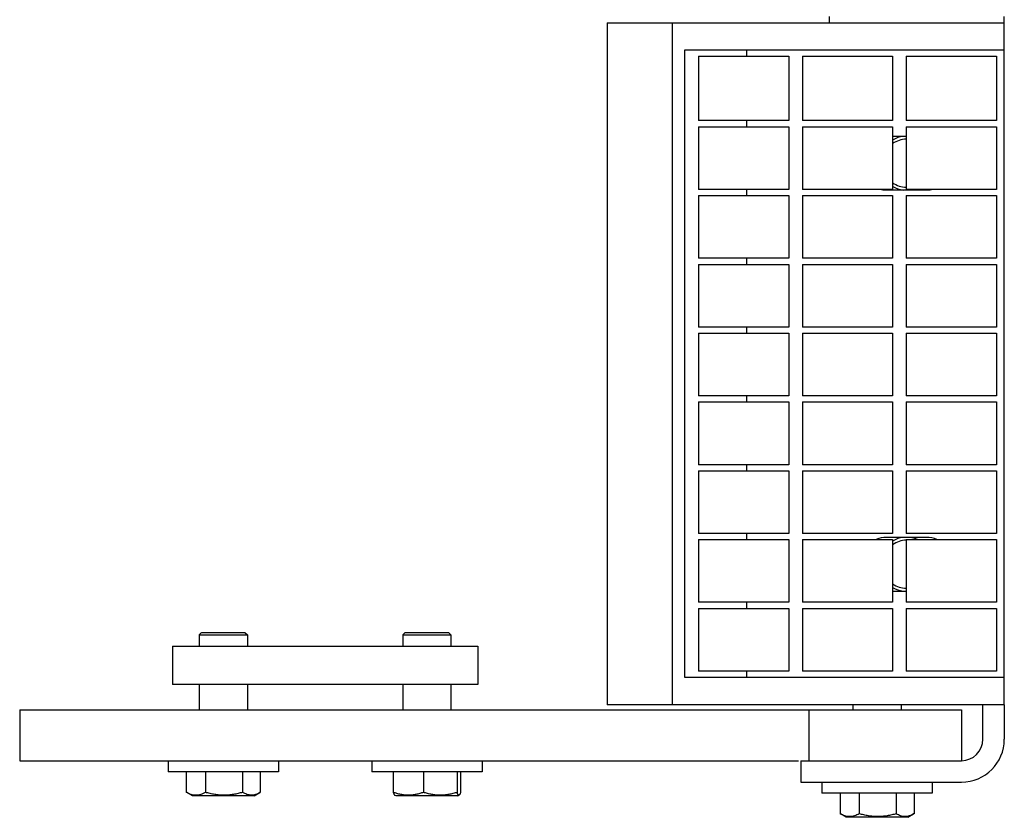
# Model space of a CAD drawing. Header units: inches. Extents: x 0 to 110, y 0 to 85.
# Tile 2 of 7: x 28.57 to 33.4, y 55.47 to 59.39. Entities that reach past the tile are written whole.
import ezdxf

# ---------------------------------------------------------------- set-up
doc = ezdxf.new("R2010")
doc.units = ezdxf.units.IN
doc.header["$LTSCALE"] = 6.05
doc.header["$MEASUREMENT"] = 0
for name, color, linetype in [('518353_WW_518353_20_BL4', 7, 'CONTINUOUS'), ('520309_BL0', 7, 'CONTINUOUS'), ('532387_BL3', 7, 'CONTINUOUS'), ('807_1829_10_1_SOLID1_BL25', 7, 'CONTINUOUS'), ('807_1829_11_1_SOLID1_BL18', 7, 'CONTINUOUS'), ('807_1829_12_1_SOLID1_BL16', 7, 'CONTINUOUS'), ('807_1829_13_1_SOLID1_BL26', 7, 'CONTINUOUS'), ('807_1829_14_1_SOLID1_BL24', 7, 'CONTINUOUS'), ('807_1829_15_1_SOLID1_BL34', 7, 'CONTINUOUS'), ('807_1829_16_1_SOLID1_BL13', 7, 'CONTINUOUS'), ('807_1829_17_1_SOLID1_BL29', 7, 'CONTINUOUS'), ('807_1829_18_1_SOLID1_BL38', 7, 'CONTINUOUS'), ('807_1829_19_1_SOLID1_BL35', 7, 'CONTINUOUS'), ('807_1829_1_1_SOLID1_BL20', 7, 'CONTINUOUS'), ('807_1829_1_SOLID1_BL17', 7, 'CONTINUOUS'), ('807_1829_20_1_SOLID1_BL21', 7, 'CONTINUOUS'), ('807_1829_21_1_SOLID1_BL32', 7, 'CONTINUOUS'), ('807_1829_23_1_SOLID1_BL14', 7, 'CONTINUOUS'), ('807_1829_24_1_SOLID1_BL31', 7, 'CONTINUOUS'), ('807_1829_25_1_SOLID1_BL22', 7, 'CONTINUOUS'), ('807_1829_26_1_SOLID1_BL15', 7, 'CONTINUOUS'), ('807_1829_27_1_SOLID1_BL33', 7, 'CONTINUOUS'), ('807_1829_2_1_SOLID1_BL19', 7, 'CONTINUOUS'), ('807_1829_3_1_SOLID1_BL27', 7, 'CONTINUOUS'), ('807_1829_4_1_SOLID1_BL12', 7, 'CONTINUOUS'), ('807_1829_5_1_SOLID1_BL30', 7, 'CONTINUOUS'), ('807_1829_6_1_SOLID1_BL11', 7, 'CONTINUOUS'), ('807_1829_7_1_SOLID1_BL37', 7, 'CONTINUOUS'), ('807_1829_8_1_SOLID1_BL36', 7, 'CONTINUOUS'), ('807_1829_9_1_SOLID1_BL28', 7, 'CONTINUOUS'), ('960616MSSF_BL1', 7, 'CONTINUOUS'), ('960616MSSF_BL2', 7, 'CONTINUOUS'), ('960616MSSF_BL6', 7, 'CONTINUOUS'), ('CUT_EXTRUDE1_1__BL8', 7, 'CONTINUOUS'), ('CUT_EXTRUDE1_2__BL182', 7, 'CONTINUOUS'), ('CUT_EXTRUDE1_3__BL7', 7, 'CONTINUOUS')]:
    doc.layers.add(name, color=color, linetype=linetype)

# ---------------------------------------------------------------- blocks, each defined once
blk = doc.blocks.new('520309_BL0', base_point=(44.9558, 43.1475))
at = {"layer": '520309_BL0', "color": 7, "linetype": 'CONTINUOUS'}
for p, q in [((28.5679, 55.9965), (33.1929, 55.9965)), ((28.5679, 55.9965), (28.5679, 55.7465)), ((32.4429, 55.9965), (32.4429, 55.7465)), ((33.1929, 55.9965), (33.1929, 55.7465)), ((28.5679, 55.7465), (32.3922, 55.7465))]:
    blk.add_line(p, q, dxfattribs=at)
blk = doc.blocks.new('960616MSSF_BL1', base_point=(29.5679, 43.3897))
at = {"layer": '960616MSSF_BL1', "color": 7, "linetype": 'CONTINUOUS'}
for p, q in [((29.4616, 56.3764), (29.4498, 56.3646)), ((29.4498, 56.3646), (29.6861, 56.3646)), ((29.4498, 56.3646), (29.4498, 56.3095)), ((29.4617, 56.3764), (29.6742, 56.3764)), ((29.6742, 56.3764), (29.6861, 56.3646)), ((29.6861, 56.3646), (29.6861, 56.3095)), ((29.4498, 56.1215), (29.4498, 55.9965)), ((29.6861, 56.1215), (29.6861, 55.9965)), ((29.2973, 55.7465), (29.2973, 55.6914)), ((29.8386, 55.7465), (29.8386, 55.6914)), ((29.8386, 55.6914), (29.2973, 55.6914)), ((29.3862, 55.6914), (29.3862, 55.5909)), ((29.4806, 55.6914), (29.4806, 55.5909)), ((29.6624, 55.6914), (29.6624, 55.5909)), ((29.7497, 55.6914), (29.7497, 55.5909)), ((29.4166, 55.5733), (29.3881, 55.5897)), ((29.7193, 55.5733), (29.4166, 55.5733)), ((29.7193, 55.5733), (29.7478, 55.5897)), ((29.7497, 55.5909), (29.7476, 55.5896))]:
    blk.add_line(p, q, dxfattribs=at)
for points, knots in [([(29.4806, 55.5909), (29.4768, 55.5888), (29.4692, 55.5849), (29.4575, 55.5804), (29.4455, 55.5775), (29.4334, 55.5765), (29.4213, 55.5775), (29.4093, 55.5804), (29.3975, 55.5849), (29.3899, 55.5888), (29.3862, 55.5909)], [0, 0, 0, 0, 0.130291, 0.256586, 0.379356, 0.500005, 0.620657, 0.74343, 0.869718, 1, 1, 1, 1]), ([(29.6624, 55.5909), (29.655, 55.5887), (29.6402, 55.5848), (29.6175, 55.5803), (29.5946, 55.5775), (29.5715, 55.5765), (29.5485, 55.5775), (29.5255, 55.5803), (29.5029, 55.5848), (29.488, 55.5887), (29.4806, 55.5909)], [0, 0, 0, 0, 0.125001, 0.250001, 0.375001, 0.5, 0.624999, 0.749999, 0.874999, 1, 1, 1, 1]), ([(29.7476, 55.5896), (29.7442, 55.5876), (29.7373, 55.584), (29.7267, 55.5798), (29.7159, 55.5773), (29.705, 55.5765), (29.694, 55.5776), (29.6833, 55.5806), (29.6727, 55.5851), (29.6658, 55.5888), (29.6624, 55.5909)], [0, 0, 0, 0, 0.130721, 0.256745, 0.378764, 0.498542, 0.61859, 0.741338, 0.868319, 1, 1, 1, 1])]:
    blk.add_open_spline(points, degree=3, knots=knots, dxfattribs=at)
blk = doc.blocks.new('960616MSSF_BL2', base_point=(46.0104, 43.3897))
at = {"layer": '960616MSSF_BL2', "color": 7, "linetype": 'CONTINUOUS'}
for p, q in [((30.4616, 56.3764), (30.4498, 56.3646)), ((30.4498, 56.3646), (30.6861, 56.3646)), ((30.4498, 56.3646), (30.4498, 56.3095)), ((30.4617, 56.3764), (30.6742, 56.3764)), ((30.6742, 56.3764), (30.6861, 56.3646)), ((30.6861, 56.3646), (30.6861, 56.3095)), ((30.4498, 56.1215), (30.4498, 55.9965)), ((30.6861, 56.1215), (30.6861, 55.9965)), ((30.2973, 55.7465), (30.2973, 55.6914)), ((30.8386, 55.7465), (30.8386, 55.6914)), ((30.8386, 55.6914), (30.2973, 55.6914)), ((30.4026, 55.6914), (30.4026, 55.5909)), ((30.5509, 55.6914), (30.5509, 55.5909)), ((30.7162, 55.6914), (30.7162, 55.5909)), ((30.7333, 55.6914), (30.7333, 55.5909)), ((30.4166, 55.5733), (30.4094, 55.5774)), ((30.7193, 55.5733), (30.4166, 55.5733)), ((30.7193, 55.5733), (30.7265, 55.5774))]:
    blk.add_line(p, q, dxfattribs=at)
for points, knots in [([(30.4026, 55.5909), (30.4032, 55.5892), (30.404, 55.5868), (30.4052, 55.5838), (30.4061, 55.5819), (30.407, 55.5803), (30.4079, 55.579), (30.4088, 55.5779), (30.4094, 55.5774), (30.4098, 55.5772)], [0, 0, 0, 0, 0.336466, 0.48492, 0.618825, 0.737301, 0.839906, 0.926985, 1, 1, 1, 1]), ([(30.5509, 55.5909), (30.5448, 55.5887), (30.5328, 55.5848), (30.5143, 55.5803), (30.4956, 55.5775), (30.4767, 55.5765), (30.4579, 55.5775), (30.4392, 55.5803), (30.4207, 55.5848), (30.4086, 55.5887), (30.4026, 55.5909)], [0, 0, 0, 0, 0.126059, 0.251308, 0.375861, 0.500001, 0.624142, 0.748695, 0.873943, 1, 1, 1, 1]), ([(30.7162, 55.5909), (30.7095, 55.5887), (30.696, 55.5848), (30.6754, 55.5803), (30.6545, 55.5774), (30.6335, 55.5765), (30.6125, 55.5775), (30.5917, 55.5803), (30.5711, 55.5848), (30.5576, 55.5887), (30.5509, 55.5909)], [0, 0, 0, 0, 0.125444, 0.250548, 0.37536, 0.5, 0.62464, 0.749452, 0.874556, 1, 1, 1, 1]), ([(30.7261, 55.5772), (30.7259, 55.5771), (30.7255, 55.5769), (30.7249, 55.5768), (30.7242, 55.5768), (30.7236, 55.577), (30.7229, 55.5774), (30.7223, 55.578), (30.7217, 55.5787), (30.7208, 55.5799), (30.7198, 55.5817), (30.7185, 55.5843), (30.7173, 55.5874), (30.7166, 55.5897), (30.7162, 55.5909)], [0, 0, 0, 0, 0.037183, 0.071711, 0.105714, 0.141449, 0.180796, 0.225089, 0.275155, 0.331414, 0.463002, 0.619582, 0.79932, 1, 1, 1, 1]), ([(30.7333, 55.5909), (30.7327, 55.5892), (30.7319, 55.5868), (30.7307, 55.5838), (30.7298, 55.5819), (30.7289, 55.5803), (30.728, 55.579), (30.7271, 55.5779), (30.7265, 55.5774), (30.7261, 55.5772)], [0, 0, 0, 0, 0.336466, 0.48492, 0.618825, 0.737301, 0.839906, 0.926985, 1, 1, 1, 1])]:
    blk.add_open_spline(points, degree=3, knots=knots, dxfattribs=at)
blk = doc.blocks.new('532387_BL3', base_point=(45.4873, 43.3665))
at = {"layer": '532387_BL3', "color": 7, "linetype": 'CONTINUOUS'}
for p, q in [((29.3179, 56.3095), (30.8179, 56.3095)), ((29.3179, 56.3095), (29.3179, 56.1215)), ((30.8179, 56.3095), (30.8179, 56.1215)), ((30.8179, 56.1215), (29.3179, 56.1215))]:
    blk.add_line(p, q, dxfattribs=at)
blk = doc.blocks.new('518353_WW_518353_20_BL4', base_point=(57.2811, 54.3635))
at = {"layer": '518353_WW_518353_20_BL4', "color": 7, "linetype": 'CONTINUOUS'}
for p, q in [((32.5454, 59.3715), (32.5454, 59.4015)), ((33.4034, 59.3715), (33.4034, 59.4015)), ((33.2984, 55.8515), (33.2984, 56.0215)), ((33.4034, 56.0215), (33.4034, 55.8515)), ((32.4034, 55.7465), (33.1934, 55.7465)), ((32.4034, 55.7465), (32.4034, 55.6415)), ((32.4034, 55.6415), (33.1934, 55.6415))]:
    blk.add_line(p, q, dxfattribs=at)
for centre, radius, start, end in [((32.9234, 58.6815), 0.133, 97.0939, 121.0683), ((32.9234, 58.6815), 0.133, 239.9019, 262.9278), ((32.9234, 58.6815), 0.133, 280.2508, 283.2866), ((32.9234, 56.7115), 0.133, 97.0939, 121.0683), ((32.9234, 56.7115), 0.133, 65.998, 82.9278), ((32.9234, 56.7115), 0.133, 238.9247, 262.9278), ((33.1934, 55.8515), 0.21, 270, 360), ((33.1934, 55.8515), 0.105, 270, 360)]:
    blk.add_arc(centre, radius, start, end, dxfattribs=at)
blk = doc.blocks.new('960616MSSF_BL6', base_point=(46.7482, 44.3997))
at = {"layer": '960616MSSF_BL6', "color": 7, "linetype": 'CONTINUOUS'}
for p, q in [((32.6603, 56.0215), (32.6603, 55.9965)), ((32.8966, 56.0215), (32.8966, 55.9965)), ((32.5078, 55.6415), (32.5078, 55.5864)), ((33.0491, 55.6415), (33.0491, 55.5864)), ((33.0491, 55.5864), (32.5078, 55.5864)), ((32.5967, 55.5864), (32.5967, 55.4859)), ((32.6911, 55.5864), (32.6911, 55.4859)), ((32.8729, 55.5864), (32.8729, 55.4859)), ((32.9602, 55.5864), (32.9602, 55.4859)), ((32.6271, 55.4683), (32.5986, 55.4847)), ((32.9298, 55.4683), (32.6271, 55.4683)), ((32.9298, 55.4683), (32.9583, 55.4847)), ((32.9602, 55.4859), (32.9581, 55.4846))]:
    blk.add_line(p, q, dxfattribs=at)
for points, knots in [([(32.6911, 55.4859), (32.6873, 55.4838), (32.6797, 55.4799), (32.668, 55.4754), (32.656, 55.4725), (32.6439, 55.4715), (32.6318, 55.4725), (32.6198, 55.4754), (32.608, 55.4799), (32.6004, 55.4838), (32.5967, 55.4859)], [0, 0, 0, 0, 0.130291, 0.256586, 0.379356, 0.500005, 0.620657, 0.74343, 0.869718, 1, 1, 1, 1]), ([(32.8729, 55.4859), (32.8655, 55.4837), (32.8507, 55.4798), (32.828, 55.4753), (32.8051, 55.4725), (32.782, 55.4715), (32.759, 55.4725), (32.736, 55.4753), (32.7134, 55.4798), (32.6985, 55.4837), (32.6911, 55.4859)], [0, 0, 0, 0, 0.125001, 0.250001, 0.375001, 0.5, 0.624999, 0.749999, 0.874999, 1, 1, 1, 1]), ([(32.9581, 55.4846), (32.9547, 55.4826), (32.9478, 55.479), (32.9372, 55.4748), (32.9264, 55.4723), (32.9155, 55.4715), (32.9045, 55.4726), (32.8938, 55.4756), (32.8832, 55.4801), (32.8763, 55.4838), (32.8729, 55.4859)], [0, 0, 0, 0, 0.130721, 0.256745, 0.378764, 0.498542, 0.61859, 0.741338, 0.868319, 1, 1, 1, 1])]:
    blk.add_open_spline(points, degree=3, knots=knots, dxfattribs=at)
blk = doc.blocks.new('CUT_EXTRUDE1_3__BL7', base_point=(32.9234, 45.2475))
at = {"layer": 'CUT_EXTRUDE1_3__BL7', "color": 7, "linetype": 'CONTINUOUS'}
for start, end in [(90.7268, 125.5039), (234.4957, 269.274)]:
    blk.add_arc((32.9234, 56.7115), 0.118, start, end, dxfattribs=at)
blk = doc.blocks.new('CUT_EXTRUDE1_1__BL8', base_point=(47.5518, 46.6975))
at = {"layer": 'CUT_EXTRUDE1_1__BL8', "color": 7, "linetype": 'CONTINUOUS'}
for p, q in [((31.4534, 59.3715), (33.4034, 59.3715)), ((31.4534, 59.3715), (31.4534, 56.0215)), ((31.7734, 56.0215), (31.7734, 59.3715)), ((33.4034, 56.0215), (33.4034, 59.3715)), ((33.4034, 59.2365), (31.8334, 59.2365)), ((31.8334, 59.2365), (31.8334, 56.1565)), ((32.1389, 59.2065), (32.1389, 59.2365)), ((32.1389, 58.8605), (32.1389, 58.8905)), ((32.9219, 58.813), (32.8549, 58.813)), ((32.1389, 58.5225), (32.1389, 58.5525)), ((32.8254, 58.55), (33.0214, 58.55)), ((32.1389, 58.1845), (32.1389, 58.2145)), ((32.1389, 57.8465), (32.1389, 57.8765)), ((32.1389, 57.5085), (32.1389, 57.5385)), ((32.1389, 57.1705), (32.1389, 57.2005)), ((32.1389, 56.8325), (32.1389, 56.8625)), ((33.0214, 56.843), (32.8254, 56.843)), ((32.8549, 56.58), (32.9219, 56.58)), ((32.1389, 56.4945), (32.1389, 56.5245)), ((31.8334, 56.1565), (33.4034, 56.1565)), ((32.1389, 56.1565), (32.1389, 56.1865)), ((33.4034, 56.0215), (31.4534, 56.0215))]:
    blk.add_line(p, q, dxfattribs=at)
for centre, start, end in [((32.8254, 58.6815), 259.2286, 270), ((33.0214, 58.6815), 270, 280.6488), ((32.8254, 56.7115), 90, 112.8481), ((33.0214, 56.7115), 67.1508, 90)]:
    blk.add_arc(centre, 0.1315, start, end, dxfattribs=at)
blk = doc.blocks.new('807_1829_6_1_SOLID1_BL11', base_point=(47.3818, 45.4325))
at = {"layer": '807_1829_6_1_SOLID1_BL11', "color": 7, "linetype": 'CONTINUOUS'}
for p, q in [((32.9219, 56.4945), (33.3649, 56.4945)), ((32.9219, 56.4945), (32.9219, 56.1865)), ((33.3649, 56.4945), (33.3649, 56.1865)), ((33.3649, 56.1865), (32.9219, 56.1865))]:
    blk.add_line(p, q, dxfattribs=at)
blk = doc.blocks.new('807_1829_4_1_SOLID1_BL12', base_point=(32.6334, 45.5433))
at = {"layer": '807_1829_4_1_SOLID1_BL12', "color": 7, "linetype": 'CONTINUOUS'}
for p, q in [((32.4119, 56.4945), (32.8549, 56.4945)), ((32.4119, 56.4945), (32.4119, 56.1865)), ((32.8549, 56.4945), (32.8549, 56.1865)), ((32.8549, 56.1865), (32.4119, 56.1865))]:
    blk.add_line(p, q, dxfattribs=at)
blk = doc.blocks.new('807_1829_16_1_SOLID1_BL13', base_point=(32.1234, 45.5433))
at = {"layer": '807_1829_16_1_SOLID1_BL13', "color": 7, "linetype": 'CONTINUOUS'}
for p, q in [((31.9019, 56.4945), (32.3449, 56.4945)), ((31.9019, 56.4945), (31.9019, 56.1865)), ((32.3449, 56.4945), (32.3449, 56.1865)), ((32.3449, 56.1865), (31.9019, 56.1865))]:
    blk.add_line(p, q, dxfattribs=at)
blk = doc.blocks.new('807_1829_23_1_SOLID1_BL14', base_point=(47.5508, 45.6015))
at = {"layer": '807_1829_23_1_SOLID1_BL14', "color": 7, "linetype": 'CONTINUOUS'}
for p, q in [((32.9219, 56.8325), (33.3649, 56.8325)), ((32.9219, 56.8325), (32.9219, 56.5245)), ((33.3649, 56.8325), (33.3649, 56.5245)), ((33.3649, 56.5245), (32.9219, 56.5245))]:
    blk.add_line(p, q, dxfattribs=at)
blk = doc.blocks.new('807_1829_26_1_SOLID1_BL15', base_point=(32.6334, 56.6785))
at = {"layer": '807_1829_26_1_SOLID1_BL15', "color": 7, "linetype": 'CONTINUOUS'}
for p, q in [((32.4119, 56.8325), (32.8549, 56.8325)), ((32.4119, 56.8325), (32.4119, 56.5245)), ((32.8549, 56.8325), (32.8549, 56.5245)), ((32.8549, 56.5245), (32.4119, 56.5245))]:
    blk.add_line(p, q, dxfattribs=at)
blk = doc.blocks.new('807_1829_12_1_SOLID1_BL16', base_point=(32.1234, 56.6785))
at = {"layer": '807_1829_12_1_SOLID1_BL16', "color": 7, "linetype": 'CONTINUOUS'}
for p, q in [((31.9019, 56.8325), (32.3449, 56.8325)), ((31.9019, 56.8325), (31.9019, 56.5245)), ((32.3449, 56.8325), (32.3449, 56.5245)), ((32.3449, 56.5245), (31.9019, 56.5245))]:
    blk.add_line(p, q, dxfattribs=at)
blk = doc.blocks.new('807_1829_1_SOLID1_BL17', base_point=(47.7198, 45.7705))
at = {"layer": '807_1829_1_SOLID1_BL17', "color": 7, "linetype": 'CONTINUOUS'}
for p, q in [((32.9219, 57.1705), (33.3649, 57.1705)), ((32.9219, 57.1705), (32.9219, 56.8625)), ((33.3649, 57.1705), (33.3649, 56.8625)), ((33.3649, 56.8625), (32.9219, 56.8625))]:
    blk.add_line(p, q, dxfattribs=at)
blk = doc.blocks.new('807_1829_11_1_SOLID1_BL18', base_point=(32.6334, 57.0165))
at = {"layer": '807_1829_11_1_SOLID1_BL18', "color": 7, "linetype": 'CONTINUOUS'}
for p, q in [((32.4119, 57.1705), (32.8549, 57.1705)), ((32.4119, 57.1705), (32.4119, 56.8625)), ((32.8549, 57.1705), (32.8549, 56.8625)), ((32.8549, 56.8625), (32.4119, 56.8625))]:
    blk.add_line(p, q, dxfattribs=at)
blk = doc.blocks.new('807_1829_2_1_SOLID1_BL19', base_point=(32.1234, 57.0165))
at = {"layer": '807_1829_2_1_SOLID1_BL19', "color": 7, "linetype": 'CONTINUOUS'}
for p, q in [((31.9019, 57.1705), (32.3449, 57.1705)), ((31.9019, 57.1705), (31.9019, 56.8625)), ((32.3449, 57.1705), (32.3449, 56.8625)), ((32.3449, 56.8625), (31.9019, 56.8625))]:
    blk.add_line(p, q, dxfattribs=at)
blk = doc.blocks.new('807_1829_1_1_SOLID1_BL20', base_point=(47.8888, 45.9395))
at = {"layer": '807_1829_1_1_SOLID1_BL20', "color": 7, "linetype": 'CONTINUOUS'}
for p, q in [((32.9219, 57.5085), (33.3649, 57.5085)), ((32.9219, 57.5085), (32.9219, 57.2005)), ((33.3649, 57.5085), (33.3649, 57.2005)), ((33.3649, 57.2005), (32.9219, 57.2005))]:
    blk.add_line(p, q, dxfattribs=at)
blk = doc.blocks.new('807_1829_20_1_SOLID1_BL21', base_point=(32.6334, 57.3545))
at = {"layer": '807_1829_20_1_SOLID1_BL21', "color": 7, "linetype": 'CONTINUOUS'}
for p, q in [((32.4119, 57.5085), (32.8549, 57.5085)), ((32.4119, 57.5085), (32.4119, 57.2005)), ((32.8549, 57.5085), (32.8549, 57.2005)), ((32.8549, 57.2005), (32.4119, 57.2005))]:
    blk.add_line(p, q, dxfattribs=at)
blk = doc.blocks.new('807_1829_25_1_SOLID1_BL22', base_point=(32.1234, 57.3545))
at = {"layer": '807_1829_25_1_SOLID1_BL22', "color": 7, "linetype": 'CONTINUOUS'}
for p, q in [((31.9019, 57.5085), (32.3449, 57.5085)), ((31.9019, 57.5085), (31.9019, 57.2005)), ((32.3449, 57.5085), (32.3449, 57.2005)), ((32.3449, 57.2005), (31.9019, 57.2005))]:
    blk.add_line(p, q, dxfattribs=at)
blk = doc.blocks.new('807_1829_14_1_SOLID1_BL24', base_point=(48.0578, 46.1085))
at = {"layer": '807_1829_14_1_SOLID1_BL24', "color": 7, "linetype": 'CONTINUOUS'}
for p, q in [((32.9219, 57.8465), (33.3649, 57.8465)), ((32.9219, 57.8465), (32.9219, 57.5385)), ((33.3649, 57.8465), (33.3649, 57.5385)), ((33.3649, 57.5385), (32.9219, 57.5385))]:
    blk.add_line(p, q, dxfattribs=at)
blk = doc.blocks.new('807_1829_10_1_SOLID1_BL25', base_point=(32.6334, 57.6925))
at = {"layer": '807_1829_10_1_SOLID1_BL25', "color": 7, "linetype": 'CONTINUOUS'}
for p, q in [((32.4119, 57.8465), (32.8549, 57.8465)), ((32.4119, 57.8465), (32.4119, 57.5385)), ((32.8549, 57.8465), (32.8549, 57.5385)), ((32.8549, 57.5385), (32.4119, 57.5385))]:
    blk.add_line(p, q, dxfattribs=at)
blk = doc.blocks.new('807_1829_13_1_SOLID1_BL26', base_point=(32.1234, 57.6925))
at = {"layer": '807_1829_13_1_SOLID1_BL26', "color": 7, "linetype": 'CONTINUOUS'}
for p, q in [((31.9019, 57.8465), (32.3449, 57.8465)), ((31.9019, 57.8465), (31.9019, 57.5385)), ((32.3449, 57.8465), (32.3449, 57.5385)), ((32.3449, 57.5385), (31.9019, 57.5385))]:
    blk.add_line(p, q, dxfattribs=at)
blk = doc.blocks.new('807_1829_3_1_SOLID1_BL27', base_point=(48.2268, 46.2775))
at = {"layer": '807_1829_3_1_SOLID1_BL27', "color": 7, "linetype": 'CONTINUOUS'}
for p, q in [((32.9219, 58.1845), (33.3649, 58.1845)), ((32.9219, 58.1845), (32.9219, 57.8765)), ((33.3649, 58.1845), (33.3649, 57.8765)), ((33.3649, 57.8765), (32.9219, 57.8765))]:
    blk.add_line(p, q, dxfattribs=at)
blk = doc.blocks.new('807_1829_9_1_SOLID1_BL28', base_point=(32.6334, 58.0305))
at = {"layer": '807_1829_9_1_SOLID1_BL28', "color": 7, "linetype": 'CONTINUOUS'}
for p, q in [((32.4119, 58.1845), (32.8549, 58.1845)), ((32.4119, 58.1845), (32.4119, 57.8765)), ((32.8549, 58.1845), (32.8549, 57.8765)), ((32.8549, 57.8765), (32.4119, 57.8765))]:
    blk.add_line(p, q, dxfattribs=at)
blk = doc.blocks.new('807_1829_17_1_SOLID1_BL29', base_point=(32.1234, 58.0305))
at = {"layer": '807_1829_17_1_SOLID1_BL29', "color": 7, "linetype": 'CONTINUOUS'}
for p, q in [((31.9019, 58.1845), (32.3449, 58.1845)), ((31.9019, 58.1845), (31.9019, 57.8765)), ((32.3449, 58.1845), (32.3449, 57.8765)), ((32.3449, 57.8765), (31.9019, 57.8765))]:
    blk.add_line(p, q, dxfattribs=at)
blk = doc.blocks.new('807_1829_5_1_SOLID1_BL30', base_point=(48.3958, 46.4465))
at = {"layer": '807_1829_5_1_SOLID1_BL30', "color": 7, "linetype": 'CONTINUOUS'}
for p, q in [((32.9219, 58.5225), (33.3649, 58.5225)), ((32.9219, 58.5225), (32.9219, 58.2145)), ((33.3649, 58.5225), (33.3649, 58.2145)), ((33.3649, 58.2145), (32.9219, 58.2145))]:
    blk.add_line(p, q, dxfattribs=at)
blk = doc.blocks.new('807_1829_24_1_SOLID1_BL31', base_point=(32.6334, 58.3685))
at = {"layer": '807_1829_24_1_SOLID1_BL31', "color": 7, "linetype": 'CONTINUOUS'}
for p, q in [((32.4119, 58.5225), (32.8549, 58.5225)), ((32.4119, 58.5225), (32.4119, 58.2145)), ((32.8549, 58.5225), (32.8549, 58.2145)), ((32.8549, 58.2145), (32.4119, 58.2145))]:
    blk.add_line(p, q, dxfattribs=at)
blk = doc.blocks.new('807_1829_21_1_SOLID1_BL32', base_point=(32.1234, 58.3685))
at = {"layer": '807_1829_21_1_SOLID1_BL32', "color": 7, "linetype": 'CONTINUOUS'}
for p, q in [((31.9019, 58.5225), (32.3449, 58.5225)), ((31.9019, 58.5225), (31.9019, 58.2145)), ((32.3449, 58.5225), (32.3449, 58.2145)), ((32.3449, 58.2145), (31.9019, 58.2145))]:
    blk.add_line(p, q, dxfattribs=at)
blk = doc.blocks.new('807_1829_27_1_SOLID1_BL33', base_point=(48.5648, 46.6155))
at = {"layer": '807_1829_27_1_SOLID1_BL33', "color": 7, "linetype": 'CONTINUOUS'}
for p, q in [((32.9219, 58.8605), (33.3649, 58.8605)), ((32.9219, 58.8605), (32.9219, 58.5525)), ((33.3649, 58.8605), (33.3649, 58.5525)), ((33.3649, 58.5525), (32.9219, 58.5525))]:
    blk.add_line(p, q, dxfattribs=at)
blk = doc.blocks.new('807_1829_15_1_SOLID1_BL34', base_point=(32.6334, 58.7065))
at = {"layer": '807_1829_15_1_SOLID1_BL34', "color": 7, "linetype": 'CONTINUOUS'}
for p, q in [((32.4119, 58.8605), (32.8549, 58.8605)), ((32.4119, 58.8605), (32.4119, 58.5525)), ((32.8549, 58.8605), (32.8549, 58.5525)), ((32.8549, 58.5525), (32.4119, 58.5525))]:
    blk.add_line(p, q, dxfattribs=at)
blk = doc.blocks.new('807_1829_19_1_SOLID1_BL35', base_point=(32.1234, 58.7065))
at = {"layer": '807_1829_19_1_SOLID1_BL35', "color": 7, "linetype": 'CONTINUOUS'}
for p, q in [((31.9019, 58.8605), (32.3449, 58.8605)), ((31.9019, 58.8605), (31.9019, 58.5525)), ((32.3449, 58.8605), (32.3449, 58.5525)), ((32.3449, 58.5525), (31.9019, 58.5525))]:
    blk.add_line(p, q, dxfattribs=at)
blk = doc.blocks.new('807_1829_8_1_SOLID1_BL36', base_point=(48.7378, 46.7885))
at = {"layer": '807_1829_8_1_SOLID1_BL36', "color": 7, "linetype": 'CONTINUOUS'}
for p, q in [((32.9219, 59.2065), (33.3649, 59.2065)), ((32.9219, 59.2065), (32.9219, 58.8905)), ((33.3649, 59.2065), (33.3649, 58.8905)), ((33.3649, 58.8905), (32.9219, 58.8905))]:
    blk.add_line(p, q, dxfattribs=at)
blk = doc.blocks.new('807_1829_7_1_SOLID1_BL37', base_point=(32.6334, 59.0485))
at = {"layer": '807_1829_7_1_SOLID1_BL37', "color": 7, "linetype": 'CONTINUOUS'}
for p, q in [((32.4119, 59.2065), (32.8549, 59.2065)), ((32.4119, 59.2065), (32.4119, 58.8905)), ((32.8549, 59.2065), (32.8549, 58.8905)), ((32.8549, 58.8905), (32.4119, 58.8905))]:
    blk.add_line(p, q, dxfattribs=at)
blk = doc.blocks.new('807_1829_18_1_SOLID1_BL38', base_point=(32.1234, 59.0485))
at = {"layer": '807_1829_18_1_SOLID1_BL38', "color": 7, "linetype": 'CONTINUOUS'}
for p, q in [((31.9019, 59.2065), (32.3449, 59.2065)), ((31.9019, 59.2065), (31.9019, 58.8905)), ((32.3449, 59.2065), (32.3449, 58.8905)), ((32.3449, 58.8905), (31.9019, 58.8905))]:
    blk.add_line(p, q, dxfattribs=at)
blk = doc.blocks.new('CUT_EXTRUDE1_2__BL182', base_point=(32.8892, 58.6815))
at = {"layer": 'CUT_EXTRUDE1_2__BL182', "color": 7, "linetype": 'CONTINUOUS'}
for start, end in [(90.7268, 125.5039), (234.4957, 269.274)]:
    blk.add_arc((32.9234, 58.6815), 0.118, start, end, dxfattribs=at)

msp = doc.modelspace()

# ---------------------------------------------------------------- block references
at = {"layer": '518353_WW_518353_20_BL4'}
msp.add_blockref('518353_WW_518353_20_BL4', (57.2811, 54.3635), dxfattribs=at)
at = {"layer": '520309_BL0'}
msp.add_blockref('520309_BL0', (44.9558, 43.1475), dxfattribs=at)
at = {"layer": '532387_BL3'}
msp.add_blockref('532387_BL3', (45.4873, 43.3665), dxfattribs=at)
at = {"layer": '807_1829_10_1_SOLID1_BL25'}
msp.add_blockref('807_1829_10_1_SOLID1_BL25', (32.6334, 57.6925), dxfattribs=at)
at = {"layer": '807_1829_11_1_SOLID1_BL18'}
msp.add_blockref('807_1829_11_1_SOLID1_BL18', (32.6334, 57.0165), dxfattribs=at)
at = {"layer": '807_1829_12_1_SOLID1_BL16'}
msp.add_blockref('807_1829_12_1_SOLID1_BL16', (32.1234, 56.6785), dxfattribs=at)
at = {"layer": '807_1829_13_1_SOLID1_BL26'}
msp.add_blockref('807_1829_13_1_SOLID1_BL26', (32.1234, 57.6925), dxfattribs=at)
at = {"layer": '807_1829_14_1_SOLID1_BL24'}
msp.add_blockref('807_1829_14_1_SOLID1_BL24', (48.0578, 46.1085), dxfattribs=at)
at = {"layer": '807_1829_15_1_SOLID1_BL34'}
msp.add_blockref('807_1829_15_1_SOLID1_BL34', (32.6334, 58.7065), dxfattribs=at)
at = {"layer": '807_1829_16_1_SOLID1_BL13'}
msp.add_blockref('807_1829_16_1_SOLID1_BL13', (32.1234, 45.5433), dxfattribs=at)
at = {"layer": '807_1829_17_1_SOLID1_BL29'}
msp.add_blockref('807_1829_17_1_SOLID1_BL29', (32.1234, 58.0305), dxfattribs=at)
at = {"layer": '807_1829_18_1_SOLID1_BL38'}
msp.add_blockref('807_1829_18_1_SOLID1_BL38', (32.1234, 59.0485), dxfattribs=at)
at = {"layer": '807_1829_19_1_SOLID1_BL35'}
msp.add_blockref('807_1829_19_1_SOLID1_BL35', (32.1234, 58.7065), dxfattribs=at)
at = {"layer": '807_1829_1_1_SOLID1_BL20'}
msp.add_blockref('807_1829_1_1_SOLID1_BL20', (47.8888, 45.9395), dxfattribs=at)
at = {"layer": '807_1829_1_SOLID1_BL17'}
msp.add_blockref('807_1829_1_SOLID1_BL17', (47.7198, 45.7705), dxfattribs=at)
at = {"layer": '807_1829_20_1_SOLID1_BL21'}
msp.add_blockref('807_1829_20_1_SOLID1_BL21', (32.6334, 57.3545), dxfattribs=at)
at = {"layer": '807_1829_21_1_SOLID1_BL32'}
msp.add_blockref('807_1829_21_1_SOLID1_BL32', (32.1234, 58.3685), dxfattribs=at)
at = {"layer": '807_1829_23_1_SOLID1_BL14'}
msp.add_blockref('807_1829_23_1_SOLID1_BL14', (47.5508, 45.6015), dxfattribs=at)
at = {"layer": '807_1829_24_1_SOLID1_BL31'}
msp.add_blockref('807_1829_24_1_SOLID1_BL31', (32.6334, 58.3685), dxfattribs=at)
at = {"layer": '807_1829_25_1_SOLID1_BL22'}
msp.add_blockref('807_1829_25_1_SOLID1_BL22', (32.1234, 57.3545), dxfattribs=at)
at = {"layer": '807_1829_26_1_SOLID1_BL15'}
msp.add_blockref('807_1829_26_1_SOLID1_BL15', (32.6334, 56.6785), dxfattribs=at)
at = {"layer": '807_1829_27_1_SOLID1_BL33'}
msp.add_blockref('807_1829_27_1_SOLID1_BL33', (48.5648, 46.6155), dxfattribs=at)
at = {"layer": '807_1829_2_1_SOLID1_BL19'}
msp.add_blockref('807_1829_2_1_SOLID1_BL19', (32.1234, 57.0165), dxfattribs=at)
at = {"layer": '807_1829_3_1_SOLID1_BL27'}
msp.add_blockref('807_1829_3_1_SOLID1_BL27', (48.2268, 46.2775), dxfattribs=at)
at = {"layer": '807_1829_4_1_SOLID1_BL12'}
msp.add_blockref('807_1829_4_1_SOLID1_BL12', (32.6334, 45.5433), dxfattribs=at)
at = {"layer": '807_1829_5_1_SOLID1_BL30'}
msp.add_blockref('807_1829_5_1_SOLID1_BL30', (48.3958, 46.4465), dxfattribs=at)
at = {"layer": '807_1829_6_1_SOLID1_BL11'}
msp.add_blockref('807_1829_6_1_SOLID1_BL11', (47.3818, 45.4325), dxfattribs=at)
at = {"layer": '807_1829_7_1_SOLID1_BL37'}
msp.add_blockref('807_1829_7_1_SOLID1_BL37', (32.6334, 59.0485), dxfattribs=at)
at = {"layer": '807_1829_8_1_SOLID1_BL36'}
msp.add_blockref('807_1829_8_1_SOLID1_BL36', (48.7378, 46.7885), dxfattribs=at)
at = {"layer": '807_1829_9_1_SOLID1_BL28'}
msp.add_blockref('807_1829_9_1_SOLID1_BL28', (32.6334, 58.0305), dxfattribs=at)
at = {"layer": '960616MSSF_BL1'}
msp.add_blockref('960616MSSF_BL1', (29.5679, 43.3897), dxfattribs=at)
at = {"layer": '960616MSSF_BL2'}
msp.add_blockref('960616MSSF_BL2', (46.0104, 43.3897), dxfattribs=at)
at = {"layer": '960616MSSF_BL6'}
msp.add_blockref('960616MSSF_BL6', (46.7482, 44.3997), dxfattribs=at)
at = {"layer": 'CUT_EXTRUDE1_1__BL8'}
msp.add_blockref('CUT_EXTRUDE1_1__BL8', (47.5518, 46.6975), dxfattribs=at)
at = {"layer": 'CUT_EXTRUDE1_2__BL182'}
msp.add_blockref('CUT_EXTRUDE1_2__BL182', (32.8892, 58.6815), dxfattribs=at)
at = {"layer": 'CUT_EXTRUDE1_3__BL7'}
msp.add_blockref('CUT_EXTRUDE1_3__BL7', (32.9234, 45.2475), dxfattribs=at)

doc.saveas('drawing.dxf')
